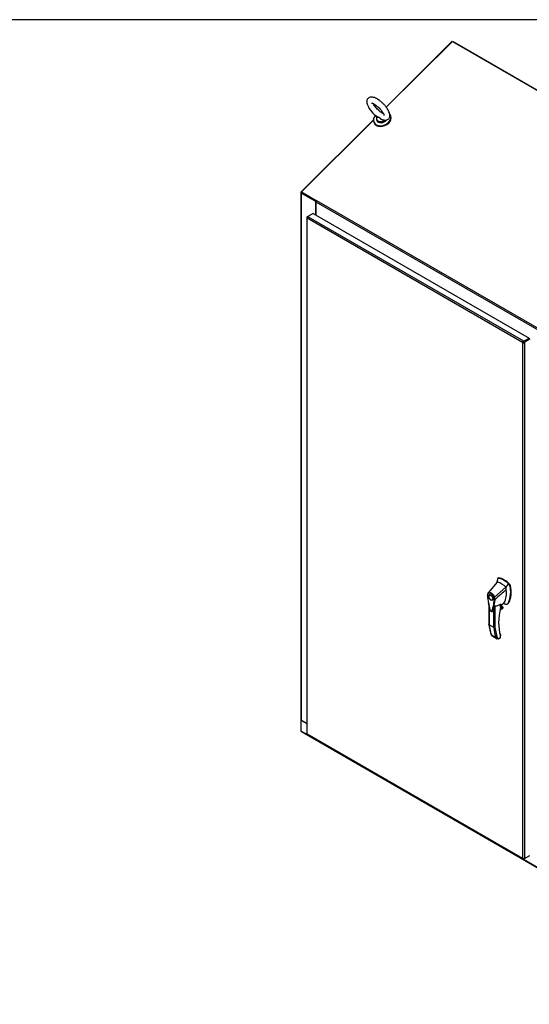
# Model space of a CAD drawing. Header units: inches. Extents: x 2 to 538, y -2 to 358.
# Tile 19 of 20: x 426 to 483, y 248 to 358. Entities that reach past the tile are written whole.
import ezdxf

# ---------------------------------------------------------------- set-up
doc = ezdxf.new("R2010")
doc.units = ezdxf.units.IN
doc.header["$MEASUREMENT"] = 0
for name, color, linetype in [('COM71042-3', 7, 'Continuous'), ('COM71044-3', 7, 'Continuous'), ('COM71045-3', 7, 'Continuous'), ('COM71046-3', 7, 'Continuous'), ('COM71146-1', 7, 'Continuous'), ('Default', 7, 'Continuous'), ('HAN13068', 7, 'Continuous'), ('SCS87245', 7, 'Continuous'), ('WAF87246', 7, 'Continuous')]:
    doc.layers.add(name, color=color, linetype=linetype)

# ---------------------------------------------------------------- blocks, each defined once
blk = doc.blocks.new('SE5')
at = {"layer": 'COM71042-3', "color": 7, "linetype": 'Continuous'}
for p, q in [((466.89, 348.27), (474.26, 355.63)), ((474.27, 355.62), (474.26, 355.63)), ((457.37, 338.78), (465.46, 346.85)), ((466.35, 347.73), (466.41, 347.8)), ((457.4, 338.7), (457.33, 338.7)), ((457.33, 338.7), (457.33, 279.59)), ((457.38, 338.77), (457.37, 338.78)), ((457.37, 338.64), (457.37, 279.54)), ((458.99, 337.71), (457.37, 338.64)), ((459.02, 337.72), (458.99, 337.71)), ((458.99, 336.2), (458.99, 337.71)), ((457.33, 279.57), (457.33, 279.53)), ((457.37, 279.54), (457.98, 279.18))]:
    blk.add_line(p, q, dxfattribs=at)
blk.add_arc((457.42, 338.69), 0.0981, 124.8739, 177.0609, dxfattribs=at)
for centre in [(457.47, 338.7), (457.47, 279.59)]:
    blk.add_ellipse(centre, major_axis=(0.143, 0), ratio=0.57735, start_param=3.141593, end_param=3.926991, dxfattribs=at)
at = {"layer": 'COM71044-3', "color": 7, "linetype": 'Continuous'}
for q in [(474.37, 355.61), (500.78, 340.39)]:
    blk.add_line((474.39, 355.63), q, dxfattribs=at)
at = {"layer": 'COM71045-3', "color": 7, "linetype": 'Continuous'}
for p, q in [((474.3, 355.65), (466.9, 348.26)), ((474.3, 355.65), (527.29, 325.05)), ((465.46, 346.82), (457.38, 338.76)), ((466.42, 347.79), (466.38, 347.74)), ((457.38, 338.76), (459.03, 337.8)), ((457.4, 338.7), (457.38, 338.76)), ((457.4, 338.7), (459.03, 337.76)), ((459.01, 337.67), (508.64, 309.01)), ((459.01, 337.67), (459.01, 336.18)), ((459.03, 337.8), (459.05, 337.83)), ((459.04, 337.77), (459.03, 337.8)), ((459.05, 337.83), (459.08, 337.82)), ((459.06, 337.8), (459.05, 337.83)), ((459.08, 337.82), (508.71, 309.16)), ((482.58, 322.1), (482.58, 322.1)), ((482.65, 322.14), (482.65, 322.14))]:
    blk.add_line(p, q, dxfattribs=at)
for centre, major_axis, ratio, start_param, end_param in [((459.11, 337.73), (0.071, 0.124), 0.57735, 1.134464, 2.356194), ((482.15, 321.79), (-0.065, 0.241), 0.707107, 4.944004, 5.321858)]:
    blk.add_ellipse(centre, major_axis=major_axis, ratio=ratio, start_param=start_param, end_param=end_param, dxfattribs=at)
at = {"layer": 'COM71046-3', "color": 7, "linetype": 'Continuous'}
for p, q in [((457.35, 279.54), (457.33, 279.53)), ((457.33, 279.53), (457.33, 278.31)), ((457.33, 279.53), (457.98, 279.16)), ((457.33, 278.31), (510.32, 247.72)), ((457.36, 278.25), (510.35, 247.65))]:
    blk.add_line(p, q, dxfattribs=at)
blk.add_ellipse((457.43, 278.37), major_axis=(0.071, 0.124), ratio=0.57735, start_param=2.356194, end_param=3.141593, dxfattribs=at)
at = {"layer": 'COM71146-1', "color": 7, "linetype": 'Continuous'}
for p, q in [((457.98, 335.86), (457.98, 278.05)), ((458.07, 335.91), (458.03, 335.93)), ((458.08, 335.85), (458.03, 335.82)), ((458.03, 277.97), (458.03, 335.82)), ((482.18, 321.87), (458.03, 335.82)), ((458.03, 335.82), (458.03, 335.82)), ((458.04, 335.98), (458.11, 336.02)), ((458.1, 335.95), (458.04, 335.98)), ((458.7, 336.36), (458.11, 336.02)), ((458.13, 335.94), (458.13, 335.99)), ((458.13, 335.99), (482.28, 322.05)), ((458.7, 336.36), (482.92, 322.38)), ((482.18, 321.87), (482.23, 321.9)), ((482.18, 321.87), (482.23, 321.9)), ((482.18, 321.87), (482.18, 264.02)), ((482.18, 321.87), (482.18, 321.87)), ((482.23, 321.9), (482.25, 321.91)), ((482.23, 321.9), (482.25, 321.91)), ((482.25, 321.91), (482.25, 321.91)), ((482.28, 321.99), (482.28, 322.05)), ((482.28, 321.97), (482.28, 321.99)), ((482.32, 321.91), (482.34, 321.9)), ((482.33, 322.04), (482.92, 322.38)), ((482.33, 321.96), (482.92, 322.3)), ((482.92, 322.3), (482.33, 321.96)), ((482.33, 321.96), (482.33, 322.04)), ((482.33, 321.96), (482.4, 321.92)), ((482.34, 321.9), (482.38, 321.87)), ((482.38, 321.87), (482.38, 264.02)), ((482.99, 322.26), (482.4, 321.92)), ((482.92, 322.38), (482.92, 322.3)), ((482.18, 264.02), (458.03, 277.97)), ((458.03, 277.97), (458.03, 277.97)), ((458.07, 277.89), (482.2, 263.97)), ((482.18, 264.02), (482.23, 264.05)), ((482.18, 264.02), (482.18, 264.02)), ((482.28, 264.02), (482.28, 263.96)), ((482.33, 264.02), (482.33, 263.95)), ((482.4, 263.99), (482.33, 263.95)), ((482.34, 264.05), (482.38, 264.02)), ((482.35, 264.02), (482.4, 263.99)), ((482.4, 263.99), (482.99, 264.33))]:
    blk.add_line(p, q, dxfattribs=at)
for centre, radius, start, end in [((458.96, 335.39), 1.03, 144.3454, 155.6546), ((482.32, 321.91), 0.139, 103.2836, 196.7164), ((482.28, 321.97), 0.139, 223.2836, 316.7164), ((482.28, 265.04), 1.03, 264.3454, 275.6546)]:
    blk.add_arc(centre, radius, start, end, dxfattribs=at)
for centre, major_axis, start_param, end_param in [((457.98, 335.96), (-0.0408, -0.0706), 1.568557, 2.237989), ((458.05, 335.99), (-0.0815, 0), 3.139353, 3.808785), ((482.28, 322), (-0.0815, 0), 4.045197, 4.714628), ((482.28, 321.92), (-0.0815, 0), 4.045197, 4.714628), ((482.28, 321.93), (0.0407, 0.0706), 4.71015, 5.379581), ((482.34, 321.89), (0.0408, 0.0706), 4.71015, 5.379581), ((482.28, 263.92), (0.0815, 0), 0.903604, 1.573036), ((482.34, 263.95), (-0.0407, -0.0706), 2.4744, 3.143832)]:
    blk.add_ellipse(centre, major_axis=major_axis, ratio=0.57735, start_param=start_param, end_param=end_param, dxfattribs=at)
for points, knots in [([(458.03, 335.93), (458.02, 335.93), (458.01, 335.92), (458, 335.91), (458, 335.9), (457.99, 335.89), (457.99, 335.88), (457.98, 335.87), (457.98, 335.86), (457.98, 335.85), (457.98, 335.85), (457.99, 335.84), (457.99, 335.83), (458, 335.83), (458, 335.82), (458.01, 335.82), (458.02, 335.82), (458.03, 335.82)], [0, 0, 0, 0, 0.125, 0.125, 0.25, 0.25, 0.375, 0.375, 0.5, 0.5, 0.625, 0.625, 0.75, 0.75, 0.875, 0.875, 1, 1, 1, 1]), ([(482.28, 321.97), (482.28, 321.97), (482.28, 321.97), (482.27, 321.97), (482.26, 321.97), (482.26, 321.97), (482.25, 321.96), (482.25, 321.96), (482.24, 321.96), (482.24, 321.95), (482.24, 321.95), (482.24, 321.94), (482.24, 321.93), (482.24, 321.92), (482.24, 321.92), (482.25, 321.91)], [0, 0, 0, 0, 0.125, 0.125, 0.25, 0.25, 0.375, 0.375, 0.5, 0.5, 0.625, 0.625, 0.75, 0.75, 1, 1, 1, 1]), ([(482.25, 321.91), (482.25, 321.91), (482.25, 321.9), (482.26, 321.9), (482.26, 321.89), (482.27, 321.89), (482.27, 321.89), (482.28, 321.88), (482.28, 321.88), (482.29, 321.88), (482.29, 321.88), (482.3, 321.89), (482.3, 321.89), (482.31, 321.9), (482.31, 321.9), (482.32, 321.91)], [0, 0, 0, 0, 0.125, 0.125, 0.25, 0.25, 0.375, 0.375, 0.5, 0.5, 0.625, 0.625, 0.75, 0.75, 1, 1, 1, 1]), ([(458.03, 277.97), (458.02, 277.98), (458.01, 277.98), (458, 278), (458, 278), (457.99, 278.02), (457.99, 278.02), (457.98, 278.04), (457.98, 278.04), (457.98, 278.05), (457.98, 278.05), (457.98, 278.05)], [0, 0, 0, 0, 0.125, 0.125, 0.25, 0.25, 0.375, 0.375, 0.5, 0.5, 0.5004875, 0.5004875, 0.5004875, 0.5004875]), ([(458.07, 277.89), (458.07, 277.9), (458.06, 277.9), (458.05, 277.91), (458.05, 277.92), (458.04, 277.93), (458.04, 277.94), (458.03, 277.95), (458.03, 277.96), (458.03, 277.97)], [0.5004875, 0.5004875, 0.5004875, 0.5004875, 0.625, 0.625, 0.75, 0.75, 0.875, 0.875, 1, 1, 1, 1]), ([(482.18, 264.02), (482.18, 264.02), (482.18, 264.01), (482.18, 264), (482.18, 264), (482.18, 263.99), (482.18, 263.98), (482.19, 263.97), (482.19, 263.97), (482.2, 263.96), (482.21, 263.96), (482.22, 263.96), (482.23, 263.96), (482.24, 263.96), (482.25, 263.96), (482.27, 263.96), (482.27, 263.96), (482.28, 263.96)], [0, 0, 0, 0, 0.125, 0.125, 0.25, 0.25, 0.375, 0.375, 0.5, 0.5, 0.625, 0.625, 0.75, 0.75, 0.875, 0.875, 1, 1, 1, 1])]:
    blk.add_open_spline(points, degree=3, knots=knots, dxfattribs=at)
at = {"layer": 'HAN13068', "color": 7, "linetype": 'Continuous'}
for p, q in [((479.31, 295.01), (478.31, 293.79)), ((479.36, 295.36), (479.31, 295.01)), ((479.37, 295.4), (479.36, 295.36)), ((479.45, 295.47), (479.39, 295.44)), ((479.43, 295.44), (479.48, 295.47)), ((478.31, 293.79), (478.28, 293.76)), ((480.31, 294.44), (479.04, 293.3)), ((480.7, 294.71), (480.57, 294.83)), ((480.7, 294.71), (480.76, 294.74)), ((480.75, 294.61), (480.81, 294.64)), ((478.56, 293.58), (478.47, 293.53)), ((478.77, 293.01), (478.86, 293.07)), ((479.09, 293.07), (479.09, 293.07)), ((479.73, 292.42), (480.1, 292.69)), ((480.59, 292.67), (480.64, 292.7)), ((478.4, 292.43), (478.4, 290.24)), ((478.42, 292.31), (478.42, 290.2)), ((478.94, 289.91), (478.94, 292.09)), ((479.07, 292.34), (479.07, 289.91)), ((479.65, 291.91), (479.95, 292.08)), ((479.65, 291.9), (479.92, 292.05)), ((479.98, 292.15), (479.66, 291.97)), ((479.68, 292.03), (479.96, 292.19)), ((479.71, 292.18), (479.71, 292.52)), ((479.71, 292.17), (479.83, 292.24)), ((479.73, 292.2), (479.73, 292.5)), ((479.83, 292.24), (479.83, 292.49)), ((479.84, 292.25), (479.84, 292.5)), ((479.96, 292.19), (479.84, 292.26)), ((480.48, 292.56), (480.54, 292.59)), ((478.94, 289.91), (478.42, 290.2)), ((478.69, 289.08), (479.2, 288.78)), ((478.72, 289.01), (479.34, 288.65)), ((479.4, 288.63), (479.69, 288.79)), ((479.47, 288.64), (479.68, 288.76)), ((479.69, 288.79), (479.69, 288.99)), ((479.71, 288.81), (479.71, 288.97))]:
    blk.add_line(p, q, dxfattribs=at)
for centre, radius, start, end in [((479.42, 295.39), 0.0478, 80.5716, 170.0937), ((478.57, 293.58), 0.337, 141.5522, 146.8582), ((477.85, 293.88), 2.99, 336.0649, 13.9955), ((480.55, 294.56), 0.21, 12.1242, 44.3115), ((478.57, 293.58), 0.337, 153.4541, 184.2061), ((478.56, 293.53), 0.32, 141.112, 182.475), ((486.05, 294.09), 7.84, 190.09, 195.887), ((474.12, 293.43), 4.98, 340.5654, 355.8254), ((478.96, 293.46), 0.181, 272.9811, 295.5392), ((478.3, 293.05), 0.708, 1.4293, 19.0682), ((479.05, 293.15), 0.0931, 241.1724, 292.5455), ((478.34, 293.03), 0.755, 2.9815, 21.3214), ((478.8, 294.57), 2.25, 276.8327, 293.9054), ((479.67, 292.2), 0.06, 346.4629, 0), ((479.85, 292.15), 0.119, 301.763, 322.5007), ((479.94, 292.16), 0.0385, 352.4842, 59.4722), ((478.71, 289.47), 3.42, 65.1777, 67.578), ((483.07, 290.75), 4.7, 186.1348, 201.3185), ((479, 290.02), 0.133, 243.41, 300.7988), ((479.51, 288.97), 0.36, 210.4521, 251.4662), ((479.26, 288.69), 0.158, 335.6435, 336.4006), ((479.65, 288.81), 0.06, 300, 360)]:
    blk.add_arc(centre, radius, start, end, dxfattribs=at)
for centre, major_axis, ratio, start_param, end_param in [((481.92, 293.19), (-1.86, 3.22), 0.57735, 0.554197, 0.680632), ((479.81, 292.95), (-1.14, 1.98), 0.57735, -0.49151, -0.47064), ((479.81, 292.95), (-1.14, 1.98), 0.57735, -0.533193, -0.49151), ((479.81, 292.95), (-1.14, 1.98), 0.57735, 5.183029, 5.749992), ((480.06, 293.1), (-1.29, 2.24), 0.57735, 5.216072, 5.852948), ((479.52, 295.36), (0.062, -0.108), 0.57735, 2.711356, 3.141593), ((480.12, 293.13), (-1.29, 2.24), 0.57735, 5.142626, 5.852948), ((477.95, 295.19), (1.71, -2.96), 0.57735, 0.347274, 0.9125), ((477.95, 295.19), (1.71, -2.96), 0.57735, 0.961917, 1.005578), ((477.95, 295.19), (1.71, -2.96), 0.57735, 0.934083, 0.961917), ((477.95, 295.19), (1.71, -2.96), 0.57735, 0.9125, 0.934083), ((478.26, 295.37), (1.86, -3.22), 0.57735, 0.347274, 1.032882), ((480.72, 294.66), (0.063, -0.108), 0.57735, 1.032882, 2.001033), ((478.71, 293.32), (0.175, -0.303), 0.57735, 3.396895, 3.682808), ((478.71, 293.32), (0.175, -0.303), 0.57735, 5.74197, 6.027883), ((479.85, 293.06), (-0.225, 0.39), 0.57735, 3.220964, 3.488867), ((480.11, 293.21), (-0.375, 0.65), 0.57735, 2.625215, 3.488867), ((480.16, 293.24), (-0.375, 0.65), 0.57735, 3.141593, 3.488867), ((484.07, 293.07), (-3.24, -5.61), 0.57735, 5.185461, 5.79467), ((479.67, 292.2), (-0.06, 0), 0.57735, 2.356194, 3.141593), ((479.67, 292.2), (-0.0583, 0.014), 0.372014, 2.470308, 3.141593), ((479.66, 292.31), (-0.101, -0.175), 0.57735, 1.252561, 2.850817), ((479.65, 292.32), (0.094, 0.162), 0.57735, 4.529102, 5.92263), ((479.81, 292.25), (-0.03, 0), 0.57735, 2.356194, 3.141593), ((479.89, 292.13), (-0.062, -0.108), 0.57735, 1.492881, 2.113829), ((480.11, 293.21), (0.375, -0.65), 0.57735, -0.71714, -0.516378), ((484.03, 293.09), (-3.21, -5.56), 0.57735, 5.502451, 5.79467), ((483.61, 293.96), (-3.7, -6.41), 0.57735, -0.658671, -0.441314), ((484.13, 293.67), (-3.7, -6.41), 0.57735, -0.658671, -0.441314), ((484.19, 293.63), (-3.65, -6.33), 0.57735, 5.625294, 5.881649), ((479.62, 288.83), (-0.0623, 0.0676), 0.368973, 3.059018, 3.844416), ((479.65, 289.02), (-0.0573, -0.0179), 0.720992, 3.145085, 3.727547), ((479.65, 289.02), (-0.0573, -0.0179), 0.720992, 2.15675, 3.145085), ((479.62, 288.83), (-0.0897, 0.0201), 0.368973, 2.438769, 3.224167)]:
    blk.add_ellipse(centre, major_axis=major_axis, ratio=ratio, start_param=start_param, end_param=end_param, dxfattribs=at)
for major_axis in [(0.175, -0.303), (0.15, -0.26)]:
    blk.add_ellipse((478.62, 293.27), major_axis=major_axis, ratio=0.57735, dxfattribs=at)
for points, knots in [([(478.31, 293.79), (478.3, 293.78), (478.3, 293.77), (478.3, 293.75), (478.3, 293.74), (478.31, 293.73)], [0, 0, 0, 0, 0.5, 0.5, 1, 1, 1, 1]), ([(478.31, 293.79), (478.33, 293.81), (478.35, 293.83), (478.41, 293.85), (478.44, 293.85), (478.51, 293.85), (478.55, 293.84), (478.62, 293.81), (478.65, 293.79), (478.73, 293.75), (478.76, 293.72), (478.83, 293.65), (478.86, 293.61), (478.93, 293.53), (478.95, 293.49), (479, 293.4), (479.02, 293.35), (479.04, 293.3)], [0, 0, 0, 0, 0.125, 0.125, 0.25, 0.25, 0.375, 0.375, 0.5, 0.5, 0.625, 0.625, 0.75, 0.75, 0.875, 0.875, 1, 1, 1, 1]), ([(478.97, 293.28), (478.96, 293.33), (478.94, 293.37), (478.91, 293.42), (478.9, 293.43), (478.89, 293.45), (478.89, 293.46), (478.87, 293.49), (478.85, 293.51), (478.83, 293.55), (478.81, 293.56), (478.79, 293.59), (478.78, 293.6), (478.77, 293.61), (478.76, 293.62), (478.72, 293.66), (478.69, 293.68), (478.62, 293.73), (478.59, 293.75), (478.55, 293.76), (478.54, 293.76), (478.52, 293.77), (478.52, 293.77), (478.49, 293.78), (478.48, 293.78), (478.45, 293.78), (478.43, 293.78), (478.4, 293.78), (478.39, 293.77), (478.35, 293.76), (478.33, 293.75), (478.31, 293.73)], [0, 0, 0, 0, 0.125, 0.125, 0.15625, 0.15625, 0.1875, 0.1875, 0.25, 0.25, 0.3125, 0.3125, 0.34375, 0.34375, 0.375, 0.375, 0.5, 0.5, 0.625, 0.625, 0.65625, 0.65625, 0.6875, 0.6875, 0.75, 0.75, 0.8125, 0.8125, 0.875, 0.875, 1, 1, 1, 1]), ([(478.23, 293.56), (478.23, 293.55), (478.23, 293.55), (478.22, 293.54), (478.22, 293.54), (478.22, 293.53), (478.22, 293.53), (478.22, 293.53), (478.22, 293.52), (478.23, 293.52), (478.23, 293.52), (478.23, 293.52), (478.24, 293.51), (478.24, 293.51)], [0, 0, 0, 0, 0.25, 0.25, 0.5, 0.5, 0.625, 0.625, 0.75, 0.75, 0.875, 0.875, 1, 1, 1, 1]), ([(478.24, 293.51), (478.26, 293.23), (478.3, 292.93), (478.38, 292.49), (478.41, 292.34), (478.46, 292.11), (478.48, 292.03), (478.51, 291.94), (478.51, 291.92), (478.52, 291.88), (478.53, 291.86), (478.57, 291.81), (478.6, 291.78), (478.66, 291.75), (478.69, 291.74), (478.72, 291.76), (478.73, 291.77), (478.74, 291.79), (478.75, 291.8), (478.77, 291.87), (478.79, 291.92), (478.84, 292.09), (478.87, 292.2), (478.95, 292.56), (478.99, 292.81), (479.01, 293.07)], [0, 0, 0, 0, 0.25, 0.25, 0.375, 0.375, 0.4375, 0.4375, 0.453125, 0.453125, 0.46875, 0.46875, 0.5, 0.5, 0.53125, 0.53125, 0.546875, 0.546875, 0.5625, 0.5625, 0.625, 0.625, 0.75, 0.75, 1, 1, 1, 1]), ([(478.53, 291.86), (478.54, 291.84), (478.56, 291.8), (478.61, 291.75), (478.68, 291.71), (478.74, 291.71), (478.78, 291.72), (478.79, 291.73), (478.8, 291.74)], [0, 0, 0, 0, 0.138477, 0.375559, 0.6257, 0.811726, 0.979535, 1, 1, 1, 1]), ([(478.94, 292.09), (478.92, 292.02), (478.9, 291.95), (478.86, 291.85), (478.85, 291.81), (478.83, 291.77), (478.82, 291.75), (478.81, 291.74)], [0, 0, 0, 0, 0.2045748, 0.2045748, 0.3106572, 0.3106572, 0.3644617, 0.3644617, 0.3644617, 0.3644617]), ([(478.94, 292.09), (478.95, 292.13), (478.96, 292.17), (478.99, 292.23), (479, 292.26), (479.02, 292.29), (479.03, 292.3), (479.04, 292.32), (479.04, 292.33), (479.05, 292.34), (479.06, 292.34), (479.07, 292.34)], [0, 0, 0, 0, 0.5, 0.5, 0.75, 0.75, 0.875, 0.875, 0.9375, 0.9375, 1, 1, 1, 1]), ([(479.71, 292.52), (479.71, 292.52), (479.71, 292.52), (479.72, 292.52), (479.72, 292.52), (479.72, 292.52), (479.73, 292.51), (479.73, 292.51), (479.73, 292.51), (479.73, 292.5), (479.73, 292.5), (479.73, 292.5)], [0, 0, 0, 0, 0.0625, 0.0625, 0.125, 0.125, 0.25, 0.25, 0.375, 0.375, 0.3976584, 0.3976584, 0.3976584, 0.3976584]), ([(478.42, 290.2), (478.42, 290.21), (478.41, 290.21), (478.41, 290.21), (478.41, 290.22), (478.4, 290.22), (478.4, 290.23), (478.4, 290.23), (478.4, 290.24), (478.4, 290.24)], [0, 0, 0, 0, 0.125, 0.125, 0.25, 0.25, 0.375, 0.375, 0.4994523, 0.4994523, 0.4994523, 0.4994523]), ([(478.72, 289.01), (478.71, 289.01), (478.71, 289.01), (478.7, 289.02), (478.7, 289.02), (478.69, 289.03), (478.69, 289.04), (478.69, 289.06), (478.69, 289.06), (478.69, 289.07), (478.69, 289.08), (478.69, 289.08)], [0.2815674, 0.2815674, 0.2815674, 0.2815674, 0.375, 0.375, 0.5, 0.5, 0.75, 0.75, 0.875, 0.875, 1, 1, 1, 1]), ([(479.4, 288.63), (479.41, 288.62), (479.43, 288.62), (479.45, 288.63), (479.45, 288.63), (479.46, 288.63), (479.47, 288.63), (479.47, 288.64)], [0, 0, 0, 0, 0.25, 0.25, 0.375, 0.375, 0.4533737, 0.4533737, 0.4533737, 0.4533737]), ([(479.71, 288.97), (479.71, 288.97), (479.71, 288.97), (479.71, 288.97), (479.71, 288.98), (479.7, 288.98), (479.7, 288.99), (479.69, 288.99)], [0.4406417, 0.4406417, 0.4406417, 0.4406417, 0.5, 0.5, 0.75, 0.75, 1, 1, 1, 1]), ([(479.71, 288.97), (479.71, 288.97), (479.72, 288.98), (479.71, 289), (479.71, 289.02), (479.7, 289.03)], [0, 0, 0, 0, 0.010769, 0.221303, 1, 1, 1, 1])]:
    blk.add_open_spline(points, degree=3, knots=knots, dxfattribs=at)
for points in [[(480.35, 294.16), (479.93, 293.79), (479.51, 293.43), (479.09, 293.07)], [(480.57, 294.83), (480.49, 294.7), (480.4, 294.57), (480.31, 294.44)], [(478.82, 291.77), (478.82, 291.76), (478.81, 291.74), (478.8, 291.73)]]:
    blk.add_open_spline(points, degree=3, dxfattribs=at)
at = {"layer": 'SCS87245', "color": 7, "linetype": 'Continuous'}
blk.add_line((465.81, 346.87), (465.84, 346.79), dxfattribs=at)
blk.add_arc((467.86, 349.95), 3.39, 204.9906, 234.5916, dxfattribs=at)
for centre, major_axis, start_param, end_param in [((466.39, 347.12), (0.57, 0.22), 2.466808, 5.08725), ((466.4, 347.09), (-0.583, -0.225), 5.555467, 6.283185), ((466.4, 347.09), (-0.583, -0.225), 0, 2.052691), ((466.43, 347.02), (-0.583, -0.225), 0, 2.261834), ((466.39, 347.12), (0.57, 0.22), 1.01792, 1.149844)]:
    blk.add_ellipse(centre, major_axis=major_axis, ratio=0.739997, start_param=start_param, end_param=end_param, dxfattribs=at)
for points, knots in [([(466.45, 346.87), (466.47, 346.86), (466.56, 346.83), (466.7, 346.8), (466.89, 346.81), (467.05, 346.87), (467.18, 346.97), (467.27, 347.12), (467.31, 347.29), (467.3, 347.46), (467.25, 347.65), (467.15, 347.88), (467.01, 348.12), (466.82, 348.37), (466.62, 348.6), (466.39, 348.82), (466.16, 349.01), (465.92, 349.17), (465.68, 349.3), (465.46, 349.38), (465.26, 349.41), (465.08, 349.39), (464.93, 349.32), (464.8, 349.2), (464.73, 349.05), (464.7, 348.89), (464.72, 348.71), (464.76, 348.59), (464.78, 348.52)], [0, 0, 0, 0, 0.009964, 0.054575, 0.090579, 0.12346, 0.155551, 0.188938, 0.2211, 0.255745, 0.296572, 0.344289, 0.392133, 0.438352, 0.483708, 0.528775, 0.573948, 0.619566, 0.666249, 0.715108, 0.757114, 0.791928, 0.824435, 0.856575, 0.889452, 0.921857, 0.957715, 1, 1, 1, 1]), ([(465.24, 348.74), (465.24, 348.74), (465.26, 348.74), (465.34, 348.72), (465.47, 348.67), (465.62, 348.58), (465.81, 348.44), (466, 348.28), (466.18, 348.09), (466.35, 347.9), (466.48, 347.71), (466.58, 347.55), (466.63, 347.43), (466.64, 347.36), (466.64, 347.34), (466.64, 347.34)], [0.1578748, 0.1578748, 0.1578748, 0.1578748, 0.1821203, 0.2089488, 0.2382827, 0.2701927, 0.3039538, 0.338821, 0.3742241, 0.4097352, 0.4448492, 0.4790996, 0.5084656, 0.5353584, 0.5551854, 0.5551854, 0.5551854, 0.5551854]), ([(466.56, 347.54), (466.53, 347.56), (466.43, 347.61), (466.26, 347.73), (466.07, 347.88), (465.89, 348.06), (465.71, 348.25), (465.57, 348.44), (465.48, 348.59), (465.44, 348.66), (465.43, 348.68)], [0.7343449, 0.7343449, 0.7343449, 0.7343449, 0.7602394, 0.7935227, 0.8281226, 0.8634129, 0.8989317, 0.93421, 0.9687812, 0.9829243, 0.9829243, 0.9829243, 0.9829243]), ([(466.66, 346.82), (466.65, 346.82), (466.65, 346.82), (466.6, 346.81), (466.57, 346.81), (466.5, 346.82), (466.46, 346.83), (466.37, 346.88), (466.31, 346.92), (466.23, 346.98), (466.2, 347.01), (466.15, 347.06), (466.13, 347.08), (466.08, 347.12), (466.05, 347.13), (466.01, 347.13), (465.99, 347.13), (465.93, 347.14), (465.91, 347.14), (465.88, 347.17), (465.87, 347.18), (465.87, 347.2)], [0.1167771, 0.1167771, 0.1167771, 0.1167771, 0.125, 0.125, 0.15625, 0.15625, 0.1875, 0.1875, 0.25, 0.25, 0.28125, 0.28125, 0.3125, 0.3125, 0.34375, 0.34375, 0.375, 0.375, 0.4375, 0.4375, 0.4764841, 0.4764841, 0.4764841, 0.4764841]), ([(465.89, 347.18), (465.91, 347.17), (465.93, 347.16), (465.98, 347.15), (466, 347.15), (466.05, 347.14), (466.07, 347.13), (466.12, 347.1), (466.14, 347.08), (466.19, 347.04), (466.22, 347.01), (466.3, 346.95), (466.36, 346.91), (466.43, 346.88), (466.44, 346.87), (466.45, 346.87)], [0.571989, 0.571989, 0.571989, 0.571989, 0.625, 0.625, 0.65625, 0.65625, 0.6875, 0.6875, 0.71875, 0.71875, 0.75, 0.75, 0.8125, 0.8125, 0.8223335, 0.8223335, 0.8223335, 0.8223335])]:
    blk.add_open_spline(points, degree=3, knots=knots, dxfattribs=at)
at = {"layer": 'WAF87246', "color": 7, "linetype": 'Continuous'}
for p, q in [((467.42, 347.26), (467.38, 347.34)), ((465.5, 346.62), (465.53, 346.53))]:
    blk.add_line(p, q, dxfattribs=at)
for centre, start_param, end_param in [((466.44, 346.98), 5.319188, 6.283185), ((466.44, 346.98), 0, 3.352133), ((466.47, 346.9), 0, 3.141593), ((466.44, 346.98), 4.423631, 4.582439)]:
    blk.add_ellipse(centre, major_axis=(-0.944, -0.364), ratio=0.739997, start_param=start_param, end_param=end_param, dxfattribs=at)
blk = doc.blocks.new('BORDER')
at = {"layer": 'Default', "color": 7, "linetype": 'Continuous'}
blk.add_line((0, 27.86), (-41.86, 27.86), dxfattribs=at)

msp = doc.modelspace()

# ---------------------------------------------------------------- block references
at = {"layer": 'Default', "color": 7, "xscale": 12.8, "yscale": 12.8, "zscale": 12.8}
msp.add_blockref('BORDER', (537.834, 1.476), dxfattribs=at)
at = {"layer": 'Default'}
msp.add_blockref('SE5', (0, 0), dxfattribs=at)

doc.saveas('drawing.dxf')
